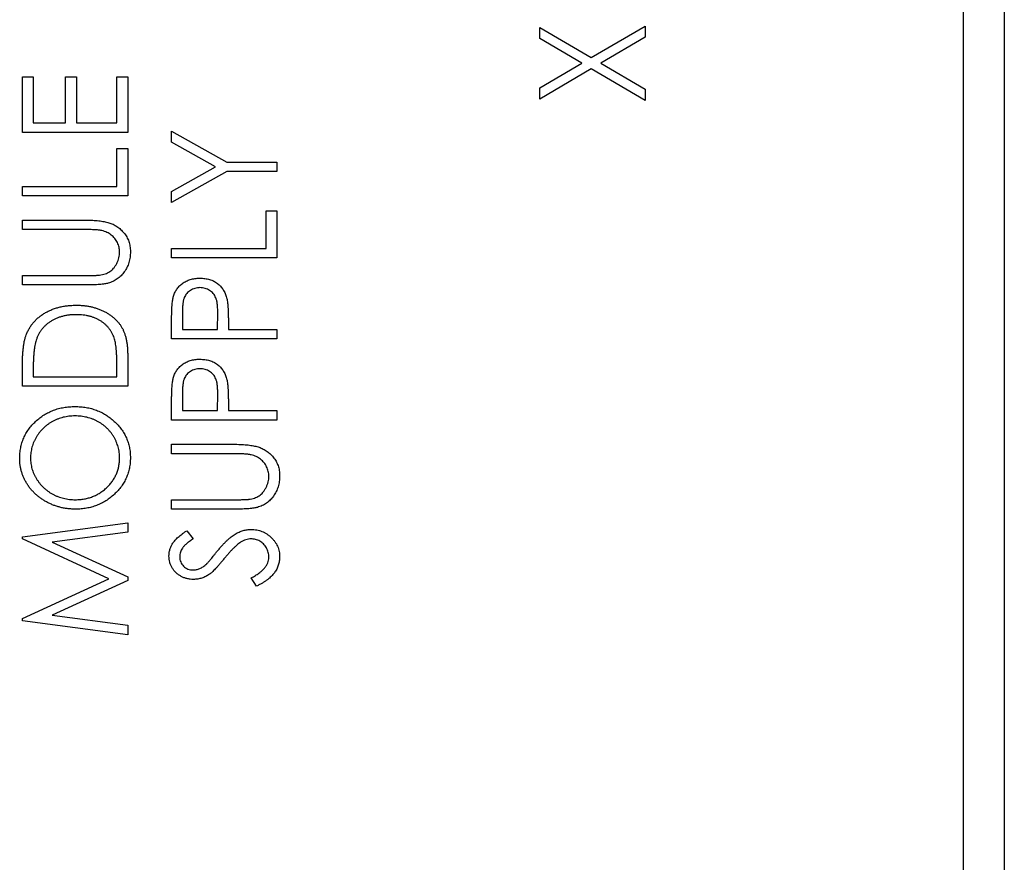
# Paper-space layout 'Sheet2' of a CAD drawing. Header units: millimetres. Extents: x 0 to 420, y 0 to 297.
# Tile 18 of 31: x 211 to 236, y 155 to 176. Entities that reach past the tile are written whole.
import ezdxf

# ---------------------------------------------------------------- set-up
doc = ezdxf.new("R2010")
doc.units = ezdxf.units.MM

psp = doc.layouts.new('Sheet2')

# ---------------------------------------------------------------- linework, layer by layer
at = {"color": 7, "linetype": 'Continuous', "lineweight": 25}
for p, q in [((235.547, 207.923), (235.547, 118.523)), ((234.522, 151.073), (234.522, 206.723)), ((223.876, 175.224), (223.876, 175.505)), ((223.876, 175.505), (225.17, 174.746)), ((225.17, 174.746), (226.522, 175.538)), ((226.522, 175.538), (226.522, 175.258)), ((224.931, 174.606), (223.876, 175.224)), ((226.522, 175.258), (225.41, 174.606)), ((223.876, 173.987), (224.931, 174.606)), ((225.17, 174.466), (223.876, 173.707)), ((226.522, 173.673), (225.17, 174.466)), ((225.41, 174.606), (226.522, 173.953)), ((210.876, 174.261), (211.148, 174.261)), ((210.876, 172.87), (210.876, 174.261)), ((211.148, 174.261), (211.148, 173.108)), ((211.962, 173.108), (211.962, 174.261)), ((211.962, 174.261), (212.233, 174.261)), ((212.233, 174.261), (212.233, 173.108)), ((213.251, 174.261), (213.522, 174.261)), ((213.251, 173.108), (213.251, 174.261)), ((213.522, 174.261), (213.522, 172.87)), ((223.876, 173.707), (223.876, 173.987)), ((226.522, 173.953), (226.522, 173.673)), ((211.148, 173.108), (211.962, 173.108)), ((212.233, 173.108), (213.251, 173.108)), ((213.522, 172.87), (210.876, 172.87)), ((214.626, 172.627), (214.626, 172.904)), ((214.626, 172.904), (216.014, 172.124)), ((213.251, 171.514), (213.251, 172.463)), ((213.251, 172.463), (213.522, 172.463)), ((213.522, 172.463), (213.522, 171.276)), ((215.732, 172.005), (214.626, 172.627)), ((214.626, 171.384), (215.732, 172.005)), ((216.014, 172.124), (217.272, 172.124)), ((217.272, 172.124), (217.272, 171.887)), ((216.014, 171.887), (214.626, 171.107)), ((217.272, 171.887), (216.014, 171.887)), ((210.876, 171.276), (210.876, 171.514)), ((210.876, 171.514), (213.251, 171.514)), ((213.522, 171.276), (210.876, 171.276)), ((214.626, 171.107), (214.626, 171.384)), ((217.001, 170.903), (217.272, 170.903)), ((217.001, 169.953), (217.001, 170.903)), ((217.272, 170.903), (217.272, 169.716)), ((210.876, 170.666), (212.474, 170.666)), ((210.876, 170.428), (210.876, 170.666)), ((212.462, 170.428), (210.876, 170.428)), ((214.626, 169.953), (217.001, 169.953)), ((214.626, 169.716), (214.626, 169.953)), ((217.272, 169.716), (214.626, 169.716)), ((210.876, 169.037), (210.876, 169.275)), ((210.876, 169.275), (212.462, 169.275)), ((212.474, 169.037), (210.876, 169.037)), ((214.898, 168.359), (214.898, 167.918)), ((215.78, 167.918), (215.785, 168.34)), ((214.626, 167.681), (214.626, 168.167)), ((216.051, 168.093), (216.051, 167.918)), ((214.898, 167.918), (215.78, 167.918)), ((216.051, 167.918), (217.272, 167.918)), ((217.272, 167.918), (217.272, 167.681)), ((217.272, 167.681), (214.626, 167.681)), ((213.522, 167.262), (213.522, 166.493)), ((210.876, 166.493), (210.876, 166.994)), ((213.251, 166.731), (213.251, 167.01)), ((211.148, 166.902), (211.148, 166.731)), ((211.148, 166.731), (213.251, 166.731)), ((213.522, 166.493), (210.876, 166.493)), ((214.898, 166.324), (214.898, 165.883)), ((215.78, 165.883), (215.785, 166.305)), ((214.626, 165.645), (214.626, 166.132)), ((216.051, 166.058), (216.051, 165.883)), ((214.898, 165.883), (215.78, 165.883)), ((216.051, 165.883), (217.272, 165.883)), ((217.272, 165.883), (217.272, 165.645)), ((217.272, 165.645), (214.626, 165.645)), ((214.626, 164.797), (214.626, 165.035)), ((214.626, 165.035), (216.224, 165.035)), ((216.212, 164.797), (214.626, 164.797)), ((214.626, 163.406), (214.626, 163.644)), ((214.626, 163.644), (216.212, 163.644)), ((216.224, 163.406), (214.626, 163.406)), ((210.876, 162.715), (213.522, 163.067)), ((213.522, 163.067), (213.522, 162.828)), ((213.522, 162.828), (211.622, 162.575)), ((215.006, 162.864), (215.169, 162.663)), ((210.876, 162.657), (210.876, 162.715)), ((213.047, 161.66), (210.876, 162.657)), ((211.622, 162.575), (213.522, 161.703)), ((210.876, 160.662), (213.047, 161.66)), ((213.522, 161.616), (211.622, 160.744)), ((213.522, 161.703), (213.522, 161.616)), ((216.762, 161.473), (216.628, 161.682)), ((210.876, 160.603), (210.876, 160.662)), ((213.522, 160.252), (210.876, 160.603)), ((211.622, 160.744), (213.522, 160.491)), ((213.522, 160.491), (213.522, 160.252))]:
    psp.add_line(p, q, dxfattribs=at)
for points, knots in [([(212.474, 170.666), (212.503, 170.665), (212.559, 170.665), (212.642, 170.662), (212.72, 170.657), (212.794, 170.65), (212.863, 170.641), (212.928, 170.63), (212.989, 170.617), (213.047, 170.602), (213.101, 170.584), (213.154, 170.562), (213.204, 170.535), (213.252, 170.505), (213.299, 170.471), (213.344, 170.433), (213.387, 170.39), (213.428, 170.344), (213.467, 170.295), (213.499, 170.243), (213.527, 170.188), (213.551, 170.131), (213.568, 170.07), (213.581, 170.008), (213.588, 169.943), (213.589, 169.899), (213.59, 169.876)], [0, 0, 0, 0, 0.055741, 0.108782, 0.159484, 0.207221, 0.252392, 0.29506, 0.335302, 0.373122, 0.409887, 0.446345, 0.483055, 0.519772, 0.55698, 0.595071, 0.634, 0.673955, 0.714172, 0.754116, 0.79357, 0.833447, 0.873373, 0.914548, 0.956539, 1, 1, 1, 1]), ([(212.872, 170.403), (212.863, 170.405), (212.842, 170.409), (212.807, 170.414), (212.765, 170.418), (212.717, 170.422), (212.663, 170.425), (212.601, 170.427), (212.534, 170.428), (212.486, 170.428), (212.462, 170.428)], [0, 0, 0, 0, 0.0695959, 0.1554226, 0.2575148, 0.37358, 0.5061662, 0.6553996, 0.8199932, 1, 1, 1, 1]), ([(213.319, 169.863), (213.318, 169.884), (213.316, 169.924), (213.306, 169.985), (213.288, 170.044), (213.264, 170.101), (213.234, 170.156), (213.198, 170.206), (213.157, 170.251), (213.11, 170.292), (213.058, 170.328), (213.001, 170.358), (212.939, 170.384), (212.895, 170.396), (212.872, 170.403)], [0, 0, 0, 0, 0.081409, 0.16168, 0.242802, 0.32568, 0.408146, 0.488441, 0.569775, 0.6507, 0.733285, 0.818545, 0.907136, 1, 1, 1, 1]), ([(212.813, 169.285), (212.838, 169.288), (212.887, 169.295), (212.955, 169.314), (213.017, 169.339), (213.074, 169.37), (213.125, 169.409), (213.171, 169.457), (213.213, 169.515), (213.249, 169.58), (213.28, 169.649), (213.302, 169.72), (213.316, 169.792), (213.318, 169.839), (213.319, 169.863)], [0, 0, 0, 0, 0.089535, 0.172699, 0.25172, 0.326348, 0.401434, 0.478997, 0.562858, 0.652098, 0.743032, 0.830442, 0.915871, 1, 1, 1, 1]), ([(213.59, 169.876), (213.589, 169.852), (213.588, 169.804), (213.581, 169.734), (213.569, 169.666), (213.553, 169.6), (213.531, 169.538), (213.504, 169.478), (213.473, 169.421), (213.438, 169.367), (213.398, 169.316), (213.355, 169.269), (213.309, 169.227), (213.26, 169.189), (213.208, 169.155), (213.152, 169.127), (213.093, 169.101), (213.052, 169.089), (213.032, 169.082)], [0, 0, 0, 0, 0.070012, 0.13726, 0.203196, 0.267507, 0.330363, 0.393012, 0.454719, 0.517294, 0.579059, 0.639698, 0.698904, 0.758535, 0.817602, 0.877465, 0.938113, 1, 1, 1, 1]), ([(212.462, 169.275), (212.484, 169.275), (212.527, 169.275), (212.587, 169.275), (212.641, 169.276), (212.688, 169.277), (212.729, 169.278), (212.763, 169.28), (212.791, 169.282), (212.807, 169.284), (212.813, 169.285)], [0, 0, 0, 0, 0.191105, 0.362655, 0.516171, 0.650128, 0.766034, 0.862527, 0.941006, 1, 1, 1, 1]), ([(213.032, 169.082), (213.018, 169.079), (212.987, 169.071), (212.937, 169.062), (212.878, 169.054), (212.812, 169.048), (212.739, 169.043), (212.658, 169.04), (212.569, 169.038), (212.507, 169.037), (212.474, 169.037)], [0, 0, 0, 0, 0.077936, 0.169149, 0.274074, 0.391816, 0.523462, 0.668216, 0.827041, 1, 1, 1, 1]), ([(214.666, 168.732), (214.671, 168.749), (214.681, 168.783), (214.701, 168.832), (214.724, 168.879), (214.751, 168.923), (214.782, 168.964), (214.816, 169.004), (214.854, 169.041), (214.896, 169.075), (214.941, 169.107), (214.99, 169.133), (215.04, 169.156), (215.094, 169.174), (215.151, 169.189), (215.21, 169.199), (215.272, 169.206), (215.314, 169.207), (215.336, 169.207)], [0, 0, 0, 0, 0.0600585, 0.119271, 0.178021, 0.2361915, 0.2942332, 0.3526546, 0.412618, 0.4737066, 0.5354917, 0.5974929, 0.6597609, 0.7235898, 0.7896342, 0.8568799, 0.9271108, 1, 1, 1, 1]), ([(215.337, 168.97), (215.316, 168.969), (215.274, 168.967), (215.212, 168.954), (215.153, 168.933), (215.097, 168.903), (215.047, 168.867), (215.004, 168.824), (214.969, 168.776), (214.946, 168.732), (214.932, 168.692), (214.922, 168.657), (214.915, 168.618), (214.909, 168.575), (214.903, 168.527), (214.9, 168.475), (214.898, 168.418), (214.898, 168.379), (214.898, 168.359)], [0, 0, 0, 0, 0.0740772, 0.1470399, 0.2191342, 0.2924314, 0.3647516, 0.4340035, 0.5027467, 0.5713408, 0.608548, 0.6500911, 0.6958744, 0.7469197, 0.8026957, 0.8632119, 0.9291639, 1, 1, 1, 1]), ([(215.336, 169.207), (215.358, 169.207), (215.4, 169.206), (215.463, 169.2), (215.522, 169.19), (215.578, 169.176), (215.632, 169.157), (215.683, 169.135), (215.73, 169.108), (215.775, 169.078), (215.817, 169.044), (215.855, 169.006), (215.889, 168.966), (215.92, 168.922), (215.947, 168.876), (215.971, 168.826), (215.991, 168.773), (216.002, 168.736), (216.007, 168.718)], [0, 0, 0, 0, 0.072301, 0.141341, 0.208081, 0.272345, 0.335144, 0.396167, 0.456654, 0.516293, 0.57557, 0.634977, 0.69373, 0.752737, 0.811985, 0.873212, 0.935511, 1, 1, 1, 1]), ([(215.785, 168.34), (215.785, 168.361), (215.785, 168.401), (215.782, 168.458), (215.779, 168.512), (215.774, 168.561), (215.767, 168.606), (215.758, 168.646), (215.749, 168.682), (215.734, 168.724), (215.71, 168.771), (215.675, 168.823), (215.631, 168.866), (215.58, 168.903), (215.525, 168.933), (215.465, 168.954), (215.402, 168.967), (215.359, 168.969), (215.337, 168.97)], [0, 0, 0, 0, 0.07024, 0.135145, 0.195923, 0.251478, 0.303099, 0.349724, 0.391952, 0.430316, 0.501462, 0.570413, 0.64003, 0.71087, 0.782309, 0.853705, 0.925405, 1, 1, 1, 1]), ([(214.626, 168.167), (214.626, 168.2), (214.626, 168.265), (214.629, 168.356), (214.632, 168.44), (214.636, 168.515), (214.641, 168.581), (214.648, 168.639), (214.655, 168.689), (214.663, 168.719), (214.666, 168.732)], [0, 0, 0, 0, 0.1765, 0.339033, 0.485754, 0.617639, 0.735674, 0.838185, 0.926155, 1, 1, 1, 1]), ([(210.972, 167.781), (210.983, 167.81), (211.006, 167.867), (211.05, 167.948), (211.099, 168.024), (211.155, 168.095), (211.217, 168.162), (211.285, 168.224), (211.359, 168.28), (211.439, 168.332), (211.524, 168.378), (211.613, 168.419), (211.707, 168.452), (211.804, 168.481), (211.906, 168.502), (212.011, 168.518), (212.121, 168.527), (212.195, 168.528), (212.233, 168.529)], [0, 0, 0, 0, 0.059393, 0.117792, 0.175916, 0.233639, 0.291461, 0.349782, 0.409529, 0.470566, 0.532617, 0.595139, 0.658638, 0.723238, 0.789476, 0.857663, 0.927749, 1, 1, 1, 1]), ([(212.233, 168.529), (212.265, 168.528), (212.33, 168.527), (212.425, 168.519), (212.517, 168.507), (212.606, 168.49), (212.692, 168.468), (212.775, 168.441), (212.855, 168.409), (212.932, 168.373), (213.005, 168.332), (213.073, 168.289), (213.136, 168.242), (213.195, 168.192), (213.248, 168.14), (213.297, 168.085), (213.34, 168.026), (213.379, 167.964), (213.414, 167.898), (213.442, 167.826), (213.467, 167.747), (213.487, 167.662), (213.503, 167.571), (213.514, 167.473), (213.521, 167.37), (213.522, 167.298), (213.522, 167.262)], [0, 0, 0, 0, 0.047594, 0.093768, 0.138649, 0.182631, 0.225669, 0.268122, 0.309908, 0.351204, 0.391844, 0.430937, 0.468999, 0.506043, 0.542414, 0.577953, 0.613237, 0.64813, 0.684016, 0.721742, 0.761677, 0.803968, 0.848869, 0.89624, 0.946756, 1, 1, 1, 1]), ([(216.007, 168.718), (216.011, 168.702), (216.019, 168.669), (216.027, 168.613), (216.035, 168.549), (216.041, 168.475), (216.045, 168.393), (216.049, 168.301), (216.051, 168.2), (216.051, 168.13), (216.051, 168.093)], [0, 0, 0, 0, 0.075267, 0.16517, 0.268123, 0.386045, 0.518071, 0.664413, 0.825039, 1, 1, 1, 1]), ([(212.232, 168.291), (212.201, 168.291), (212.14, 168.29), (212.051, 168.282), (211.965, 168.268), (211.883, 168.25), (211.804, 168.226), (211.728, 168.197), (211.656, 168.163), (211.588, 168.123), (211.524, 168.079), (211.465, 168.03), (211.411, 167.977), (211.362, 167.92), (211.319, 167.858), (211.28, 167.793), (211.248, 167.723), (211.231, 167.674), (211.222, 167.65)], [0, 0, 0, 0, 0.072225, 0.141809, 0.209025, 0.27458, 0.338792, 0.401466, 0.463652, 0.525211, 0.585979, 0.645456, 0.703802, 0.762331, 0.820361, 0.879159, 0.938775, 1, 1, 1, 1]), ([(213.183, 167.706), (213.175, 167.728), (213.158, 167.772), (213.127, 167.836), (213.091, 167.894), (213.051, 167.951), (213.005, 168.003), (212.954, 168.051), (212.899, 168.096), (212.84, 168.136), (212.776, 168.173), (212.709, 168.205), (212.637, 168.231), (212.563, 168.253), (212.485, 168.271), (212.404, 168.283), (212.319, 168.289), (212.261, 168.291), (212.232, 168.291)], [0, 0, 0, 0, 0.059645, 0.118294, 0.175965, 0.23339, 0.291154, 0.349435, 0.408318, 0.468899, 0.530224, 0.592452, 0.655817, 0.720446, 0.78676, 0.855305, 0.926424, 1, 1, 1, 1]), ([(210.876, 166.994), (210.877, 167.038), (210.877, 167.122), (210.881, 167.244), (210.889, 167.356), (210.899, 167.459), (210.912, 167.553), (210.928, 167.638), (210.947, 167.713), (210.964, 167.759), (210.972, 167.781)], [0, 0, 0, 0, 0.164344, 0.316794, 0.458147, 0.588563, 0.707492, 0.815269, 0.912897, 1, 1, 1, 1]), ([(211.222, 167.65), (211.216, 167.629), (211.203, 167.586), (211.188, 167.515), (211.176, 167.435), (211.165, 167.346), (211.158, 167.248), (211.152, 167.141), (211.148, 167.025), (211.148, 166.944), (211.148, 166.902)], [0, 0, 0, 0, 0.084774, 0.180312, 0.28709, 0.406015, 0.536482, 0.678682, 0.833402, 1, 1, 1, 1]), ([(213.251, 167.01), (213.251, 167.05), (213.25, 167.128), (213.247, 167.239), (213.242, 167.34), (213.235, 167.432), (213.225, 167.514), (213.214, 167.587), (213.201, 167.65), (213.189, 167.688), (213.183, 167.706)], [0, 0, 0, 0, 0.172244, 0.3301934, 0.475432, 0.6065481, 0.7244263, 0.8291286, 0.9204072, 1, 1, 1, 1]), ([(214.666, 166.697), (214.671, 166.714), (214.681, 166.748), (214.701, 166.797), (214.724, 166.843), (214.751, 166.888), (214.782, 166.929), (214.816, 166.969), (214.854, 167.006), (214.896, 167.04), (214.941, 167.071), (214.99, 167.097), (215.04, 167.121), (215.094, 167.139), (215.151, 167.154), (215.21, 167.164), (215.272, 167.171), (215.314, 167.171), (215.336, 167.172)], [0, 0, 0, 0, 0.0600585, 0.119271, 0.178021, 0.2361915, 0.2942332, 0.3526546, 0.412618, 0.4737066, 0.5354917, 0.5974929, 0.6597609, 0.7235898, 0.7896342, 0.8568799, 0.9271108, 1, 1, 1, 1]), ([(215.336, 167.172), (215.358, 167.171), (215.4, 167.17), (215.463, 167.165), (215.522, 167.155), (215.578, 167.14), (215.632, 167.122), (215.683, 167.099), (215.73, 167.073), (215.775, 167.043), (215.817, 167.009), (215.855, 166.971), (215.889, 166.93), (215.92, 166.887), (215.947, 166.84), (215.971, 166.791), (215.991, 166.738), (216.002, 166.701), (216.007, 166.683)], [0, 0, 0, 0, 0.072301, 0.141341, 0.208081, 0.272345, 0.335144, 0.396167, 0.456654, 0.516293, 0.57557, 0.634977, 0.69373, 0.752737, 0.811985, 0.873212, 0.935511, 1, 1, 1, 1]), ([(215.337, 166.934), (215.316, 166.933), (215.274, 166.932), (215.212, 166.919), (215.153, 166.897), (215.097, 166.868), (215.047, 166.832), (215.004, 166.789), (214.969, 166.741), (214.946, 166.697), (214.932, 166.656), (214.922, 166.622), (214.915, 166.583), (214.909, 166.54), (214.903, 166.492), (214.9, 166.44), (214.898, 166.383), (214.898, 166.344), (214.898, 166.324)], [0, 0, 0, 0, 0.0740772, 0.1470399, 0.2191342, 0.2924314, 0.3647516, 0.4340035, 0.5027467, 0.5713408, 0.608548, 0.6500911, 0.6958744, 0.7469197, 0.8026957, 0.8632119, 0.9291639, 1, 1, 1, 1]), ([(215.785, 166.305), (215.785, 166.326), (215.785, 166.366), (215.782, 166.423), (215.779, 166.476), (215.774, 166.526), (215.767, 166.57), (215.758, 166.611), (215.749, 166.647), (215.734, 166.689), (215.71, 166.736), (215.675, 166.787), (215.631, 166.831), (215.58, 166.868), (215.525, 166.898), (215.465, 166.919), (215.402, 166.932), (215.359, 166.933), (215.337, 166.934)], [0, 0, 0, 0, 0.07024, 0.135145, 0.195923, 0.251478, 0.303099, 0.349724, 0.391952, 0.430316, 0.501462, 0.570413, 0.64003, 0.71087, 0.782309, 0.853705, 0.925405, 1, 1, 1, 1]), ([(214.626, 166.132), (214.626, 166.165), (214.626, 166.229), (214.629, 166.321), (214.632, 166.405), (214.636, 166.48), (214.641, 166.546), (214.648, 166.604), (214.655, 166.654), (214.663, 166.683), (214.666, 166.697)], [0, 0, 0, 0, 0.1765, 0.339033, 0.485754, 0.617639, 0.735674, 0.838185, 0.926155, 1, 1, 1, 1]), ([(216.007, 166.683), (216.011, 166.667), (216.019, 166.634), (216.027, 166.578), (216.035, 166.514), (216.041, 166.44), (216.045, 166.357), (216.049, 166.266), (216.051, 166.165), (216.051, 166.095), (216.051, 166.058)], [0, 0, 0, 0, 0.075267, 0.16517, 0.268123, 0.386045, 0.518071, 0.664413, 0.825039, 1, 1, 1, 1]), ([(210.808, 164.68), (210.81, 164.725), (210.812, 164.814), (210.831, 164.946), (210.862, 165.071), (210.907, 165.191), (210.963, 165.305), (211.033, 165.414), (211.115, 165.516), (211.208, 165.612), (211.311, 165.699), (211.42, 165.776), (211.536, 165.84), (211.657, 165.893), (211.784, 165.934), (211.917, 165.963), (212.056, 165.981), (212.15, 165.983), (212.198, 165.984)], [0, 0, 0, 0, 0.064104, 0.126014, 0.186625, 0.246145, 0.305982, 0.366044, 0.427564, 0.490819, 0.554465, 0.617089, 0.678994, 0.740698, 0.803338, 0.866874, 0.932422, 1, 1, 1, 1]), ([(212.198, 165.984), (212.246, 165.983), (212.339, 165.981), (212.477, 165.963), (212.609, 165.934), (212.736, 165.893), (212.857, 165.841), (212.972, 165.775), (213.083, 165.7), (213.186, 165.612), (213.28, 165.517), (213.363, 165.416), (213.433, 165.309), (213.491, 165.198), (213.535, 165.08), (213.567, 164.958), (213.586, 164.831), (213.589, 164.744), (213.59, 164.7)], [0, 0, 0, 0, 0.067676, 0.133308, 0.197164, 0.260044, 0.322297, 0.384875, 0.448118, 0.512522, 0.576512, 0.638504, 0.698603, 0.757964, 0.817071, 0.876579, 0.937335, 1, 1, 1, 1]), ([(212.198, 165.747), (212.172, 165.747), (212.121, 165.746), (212.046, 165.74), (211.973, 165.728), (211.901, 165.714), (211.831, 165.694), (211.764, 165.67), (211.698, 165.642), (211.634, 165.61), (211.572, 165.574), (211.514, 165.534), (211.459, 165.491), (211.407, 165.444), (211.358, 165.393), (211.312, 165.34), (211.269, 165.282), (211.23, 165.222), (211.195, 165.159), (211.164, 165.095), (211.138, 165.03), (211.117, 164.964), (211.1, 164.897), (211.089, 164.829), (211.081, 164.76), (211.08, 164.714), (211.08, 164.69)], [0, 0, 0, 0, 0.044919, 0.08905, 0.132276, 0.174972, 0.217126, 0.258747, 0.300507, 0.34247, 0.384109, 0.425337, 0.466349, 0.507137, 0.54809, 0.589169, 0.630974, 0.673322, 0.715613, 0.757165, 0.797878, 0.838521, 0.878703, 0.918922, 0.959105, 1, 1, 1, 1]), ([(213.319, 164.69), (213.318, 164.714), (213.317, 164.762), (213.31, 164.832), (213.299, 164.901), (213.282, 164.969), (213.261, 165.035), (213.236, 165.1), (213.206, 165.164), (213.171, 165.226), (213.133, 165.286), (213.091, 165.342), (213.046, 165.395), (212.997, 165.445), (212.944, 165.491), (212.888, 165.534), (212.83, 165.574), (212.767, 165.61), (212.702, 165.642), (212.636, 165.67), (212.567, 165.694), (212.497, 165.714), (212.424, 165.728), (212.35, 165.74), (212.275, 165.746), (212.223, 165.747), (212.198, 165.747)], [0, 0, 0, 0, 0.041667, 0.082893, 0.123569, 0.1639, 0.204296, 0.24503, 0.286014, 0.327306, 0.368809, 0.409593, 0.450083, 0.49066, 0.53132, 0.572232, 0.61356, 0.655576, 0.697656, 0.739826, 0.781875, 0.824464, 0.867301, 0.91067, 0.954941, 1, 1, 1, 1]), ([(216.224, 165.035), (216.253, 165.035), (216.309, 165.034), (216.392, 165.031), (216.47, 165.026), (216.544, 165.019), (216.613, 165.01), (216.678, 164.999), (216.739, 164.986), (216.797, 164.971), (216.851, 164.953), (216.904, 164.931), (216.954, 164.904), (217.002, 164.874), (217.049, 164.84), (217.094, 164.802), (217.137, 164.759), (217.178, 164.713), (217.217, 164.664), (217.249, 164.612), (217.277, 164.557), (217.301, 164.5), (217.318, 164.44), (217.331, 164.377), (217.338, 164.312), (217.339, 164.268), (217.34, 164.245)], [0, 0, 0, 0, 0.055741, 0.108782, 0.159484, 0.207221, 0.252392, 0.29506, 0.335302, 0.373122, 0.409887, 0.446345, 0.483055, 0.519772, 0.55698, 0.595071, 0.634, 0.673955, 0.714172, 0.754116, 0.79357, 0.833447, 0.873373, 0.914548, 0.956539, 1, 1, 1, 1]), ([(216.622, 164.772), (216.613, 164.774), (216.592, 164.778), (216.557, 164.784), (216.515, 164.787), (216.467, 164.791), (216.413, 164.794), (216.351, 164.796), (216.284, 164.797), (216.236, 164.797), (216.212, 164.797)], [0, 0, 0, 0, 0.069596, 0.155423, 0.257515, 0.37358, 0.506166, 0.6554, 0.819993, 1, 1, 1, 1]), ([(217.069, 164.232), (217.068, 164.253), (217.066, 164.294), (217.056, 164.354), (217.038, 164.413), (217.014, 164.471), (216.984, 164.525), (216.948, 164.575), (216.907, 164.62), (216.86, 164.661), (216.808, 164.697), (216.751, 164.728), (216.689, 164.753), (216.645, 164.766), (216.622, 164.772)], [0, 0, 0, 0, 0.081409, 0.16168, 0.242802, 0.32568, 0.408146, 0.488441, 0.569775, 0.6507, 0.733285, 0.818545, 0.907136, 1, 1, 1, 1]), ([(212.211, 163.406), (212.179, 163.407), (212.117, 163.408), (212.024, 163.416), (211.933, 163.429), (211.843, 163.448), (211.755, 163.473), (211.669, 163.501), (211.585, 163.537), (211.503, 163.576), (211.424, 163.62), (211.349, 163.67), (211.278, 163.721), (211.212, 163.778), (211.151, 163.838), (211.093, 163.903), (211.04, 163.97), (210.992, 164.042), (210.949, 164.116), (210.912, 164.192), (210.88, 164.269), (210.854, 164.349), (210.833, 164.429), (210.819, 164.511), (210.81, 164.595), (210.809, 164.651), (210.808, 164.68)], [0, 0, 0, 0, 0.044812, 0.089014, 0.132753, 0.176185, 0.219292, 0.262346, 0.305669, 0.349002, 0.392267, 0.434635, 0.47621, 0.517263, 0.558193, 0.599008, 0.639885, 0.680856, 0.721687, 0.761754, 0.801477, 0.840949, 0.880378, 0.919724, 0.959715, 1, 1, 1, 1]), ([(211.08, 164.69), (211.08, 164.667), (211.081, 164.622), (211.089, 164.554), (211.1, 164.488), (211.117, 164.422), (211.138, 164.357), (211.164, 164.293), (211.195, 164.229), (211.23, 164.168), (211.27, 164.108), (211.312, 164.051), (211.358, 163.998), (211.408, 163.948), (211.461, 163.901), (211.517, 163.858), (211.576, 163.818), (211.638, 163.782), (211.703, 163.75), (211.77, 163.721), (211.839, 163.697), (211.91, 163.678), (211.982, 163.663), (212.056, 163.651), (212.132, 163.645), (212.184, 163.644), (212.21, 163.644)], [0, 0, 0, 0, 0.039952, 0.079504, 0.119099, 0.158665, 0.198409, 0.23882, 0.2798, 0.321537, 0.36352, 0.404877, 0.446143, 0.487076, 0.527874, 0.56936, 0.610829, 0.652988, 0.695489, 0.737924, 0.780217, 0.82325, 0.866233, 0.910056, 0.954478, 1, 1, 1, 1]), ([(212.21, 163.644), (212.248, 163.645), (212.323, 163.647), (212.433, 163.661), (212.539, 163.685), (212.64, 163.719), (212.737, 163.762), (212.829, 163.816), (212.917, 163.878), (212.998, 163.949), (213.073, 164.027), (213.139, 164.11), (213.194, 164.198), (213.24, 164.288), (213.275, 164.383), (213.3, 164.482), (213.316, 164.585), (213.318, 164.655), (213.319, 164.69)], [0, 0, 0, 0, 0.067527, 0.132732, 0.196155, 0.259075, 0.321014, 0.38343, 0.446356, 0.511, 0.575065, 0.637117, 0.697775, 0.757283, 0.816581, 0.876505, 0.937466, 1, 1, 1, 1]), ([(213.59, 164.7), (213.589, 164.655), (213.586, 164.567), (213.567, 164.439), (213.536, 164.315), (213.491, 164.197), (213.434, 164.084), (213.364, 163.977), (213.281, 163.875), (213.188, 163.78), (213.085, 163.692), (212.976, 163.616), (212.861, 163.551), (212.741, 163.498), (212.616, 163.457), (212.486, 163.428), (212.35, 163.41), (212.258, 163.408), (212.211, 163.406)], [0, 0, 0, 0, 0.063528, 0.124888, 0.185168, 0.244849, 0.304423, 0.365049, 0.426989, 0.491094, 0.555579, 0.618519, 0.680987, 0.742886, 0.805236, 0.868465, 0.933213, 1, 1, 1, 1]), ([(216.563, 163.654), (216.588, 163.658), (216.637, 163.664), (216.705, 163.683), (216.767, 163.708), (216.824, 163.739), (216.875, 163.778), (216.921, 163.827), (216.963, 163.884), (216.999, 163.949), (217.03, 164.018), (217.052, 164.089), (217.066, 164.161), (217.068, 164.209), (217.069, 164.232)], [0, 0, 0, 0, 0.089535, 0.172699, 0.25172, 0.326348, 0.401434, 0.478997, 0.562858, 0.652098, 0.743032, 0.830442, 0.915871, 1, 1, 1, 1]), ([(217.34, 164.245), (217.339, 164.221), (217.338, 164.173), (217.331, 164.103), (217.319, 164.035), (217.303, 163.97), (217.281, 163.907), (217.254, 163.847), (217.223, 163.79), (217.188, 163.736), (217.148, 163.685), (217.105, 163.638), (217.059, 163.596), (217.01, 163.558), (216.958, 163.524), (216.902, 163.496), (216.843, 163.47), (216.802, 163.458), (216.782, 163.452)], [0, 0, 0, 0, 0.070012, 0.13726, 0.203196, 0.267507, 0.330363, 0.393012, 0.454719, 0.517294, 0.579059, 0.639698, 0.698904, 0.758535, 0.817602, 0.877465, 0.938113, 1, 1, 1, 1]), ([(216.212, 163.644), (216.234, 163.644), (216.277, 163.644), (216.337, 163.644), (216.391, 163.645), (216.438, 163.647), (216.479, 163.647), (216.513, 163.65), (216.541, 163.652), (216.557, 163.653), (216.563, 163.654)], [0, 0, 0, 0, 0.1911052, 0.362655, 0.5161706, 0.6501285, 0.7660345, 0.8625273, 0.9410063, 1, 1, 1, 1]), ([(216.782, 163.452), (216.768, 163.448), (216.737, 163.44), (216.687, 163.431), (216.628, 163.423), (216.562, 163.417), (216.489, 163.413), (216.408, 163.409), (216.319, 163.407), (216.257, 163.407), (216.224, 163.406)], [0, 0, 0, 0, 0.077936, 0.169149, 0.274074, 0.391816, 0.523462, 0.668216, 0.827041, 1, 1, 1, 1]), ([(214.558, 162.229), (214.559, 162.258), (214.561, 162.313), (214.581, 162.396), (214.61, 162.475), (214.646, 162.539), (214.68, 162.588), (214.712, 162.626), (214.749, 162.665), (214.791, 162.703), (214.837, 162.743), (214.889, 162.783), (214.946, 162.824), (214.986, 162.85), (215.006, 162.864)], [0, 0, 0, 0, 0.103783, 0.205842, 0.309492, 0.415873, 0.47242, 0.532532, 0.597941, 0.667983, 0.743273, 0.823515, 0.908976, 1, 1, 1, 1]), ([(215.77, 162.348), (215.791, 162.373), (215.831, 162.422), (215.893, 162.492), (215.952, 162.555), (216.009, 162.613), (216.065, 162.664), (216.119, 162.709), (216.171, 162.748), (216.238, 162.791), (216.321, 162.833), (216.422, 162.87), (216.523, 162.893), (216.59, 162.896), (216.624, 162.898)], [0, 0, 0, 0, 0.093743, 0.181579, 0.264291, 0.34161, 0.413299, 0.480203, 0.542183, 0.599072, 0.705669, 0.807053, 0.904504, 1, 1, 1, 1]), ([(216.624, 162.898), (216.648, 162.897), (216.694, 162.896), (216.763, 162.886), (216.83, 162.871), (216.894, 162.848), (216.956, 162.82), (217.016, 162.786), (217.073, 162.744), (217.127, 162.698), (217.176, 162.646), (217.22, 162.592), (217.258, 162.535), (217.287, 162.474), (217.311, 162.411), (217.328, 162.346), (217.338, 162.278), (217.339, 162.231), (217.34, 162.208)], [0, 0, 0, 0, 0.06437, 0.127351, 0.18893, 0.250395, 0.311598, 0.373741, 0.437003, 0.502328, 0.567495, 0.6303, 0.692062, 0.752584, 0.813019, 0.874011, 0.93611, 1, 1, 1, 1]), ([(215.169, 162.663), (215.152, 162.652), (215.12, 162.63), (215.075, 162.598), (215.034, 162.567), (214.998, 162.536), (214.966, 162.508), (214.938, 162.48), (214.914, 162.454), (214.89, 162.421), (214.866, 162.379), (214.845, 162.327), (214.832, 162.272), (214.831, 162.234), (214.83, 162.216)], [0, 0, 0, 0, 0.102518, 0.196836, 0.284286, 0.364276, 0.43772, 0.504015, 0.563384, 0.616213, 0.713942, 0.809028, 0.904169, 1, 1, 1, 1]), ([(216.36, 162.576), (216.345, 162.566), (216.314, 162.544), (216.267, 162.506), (216.217, 162.463), (216.166, 162.413), (216.112, 162.357), (216.056, 162.295), (215.997, 162.228), (215.959, 162.18), (215.939, 162.156)], [0, 0, 0, 0, 0.092215, 0.193123, 0.303016, 0.422735, 0.552479, 0.691753, 0.840667, 1, 1, 1, 1]), ([(216.62, 162.66), (216.598, 162.659), (216.554, 162.657), (216.488, 162.64), (216.422, 162.614), (216.381, 162.589), (216.36, 162.576)], [0, 0, 0, 0, 0.238423, 0.481069, 0.733042, 1, 1, 1, 1]), ([(217.069, 162.199), (217.068, 162.22), (217.067, 162.261), (217.054, 162.321), (217.035, 162.38), (217.008, 162.435), (216.975, 162.487), (216.936, 162.533), (216.891, 162.572), (216.842, 162.604), (216.789, 162.629), (216.734, 162.647), (216.678, 162.658), (216.639, 162.659), (216.62, 162.66)], [0, 0, 0, 0, 0.086803, 0.172059, 0.257306, 0.344421, 0.430701, 0.513679, 0.596096, 0.678464, 0.759624, 0.839952, 0.919111, 1, 1, 1, 1]), ([(215.507, 162.034), (215.512, 162.039), (215.524, 162.051), (215.544, 162.073), (215.569, 162.102), (215.599, 162.138), (215.635, 162.181), (215.675, 162.23), (215.721, 162.287), (215.753, 162.326), (215.77, 162.348)], [0, 0, 0, 0, 0.053039, 0.126288, 0.218872, 0.334457, 0.469409, 0.625738, 0.802267, 1, 1, 1, 1]), ([(215.176, 161.643), (215.148, 161.643), (215.093, 161.645), (215.012, 161.66), (214.935, 161.683), (214.862, 161.717), (214.795, 161.758), (214.735, 161.808), (214.682, 161.866), (214.638, 161.93), (214.603, 162), (214.577, 162.074), (214.562, 162.151), (214.559, 162.203), (214.558, 162.229)], [0, 0, 0, 0, 0.08828, 0.174397, 0.25839, 0.342506, 0.42517, 0.506808, 0.588159, 0.670785, 0.753361, 0.834865, 0.916697, 1, 1, 1, 1]), ([(214.83, 162.216), (214.831, 162.192), (214.833, 162.146), (214.852, 162.081), (214.882, 162.022), (214.925, 161.972), (214.976, 161.932), (215.034, 161.901), (215.098, 161.883), (215.142, 161.881), (215.165, 161.88)], [0, 0, 0, 0, 0.133455, 0.259416, 0.380185, 0.504383, 0.62823, 0.748999, 0.871528, 1, 1, 1, 1]), ([(215.939, 162.156), (215.919, 162.131), (215.881, 162.084), (215.825, 162.018), (215.773, 161.96), (215.726, 161.908), (215.683, 161.864), (215.645, 161.826), (215.611, 161.797), (215.589, 161.78), (215.579, 161.773)], [0, 0, 0, 0, 0.179531, 0.344499, 0.49212, 0.62537, 0.742105, 0.843182, 0.929541, 1, 1, 1, 1]), ([(216.628, 161.682), (216.662, 161.701), (216.729, 161.736), (216.819, 161.795), (216.895, 161.857), (216.958, 161.92), (217.007, 161.987), (217.043, 162.055), (217.065, 162.126), (217.067, 162.175), (217.069, 162.199)], [0, 0, 0, 0, 0.165307, 0.315251, 0.451801, 0.576089, 0.690151, 0.796612, 0.898685, 1, 1, 1, 1]), ([(217.34, 162.208), (217.34, 162.189), (217.339, 162.153), (217.332, 162.1), (217.322, 162.047), (217.307, 161.996), (217.289, 161.946), (217.266, 161.898), (217.239, 161.851), (217.207, 161.805), (217.171, 161.76), (217.129, 161.716), (217.081, 161.673), (217.029, 161.63), (216.97, 161.59), (216.906, 161.55), (216.836, 161.51), (216.787, 161.486), (216.762, 161.473)], [0, 0, 0, 0, 0.055096, 0.109462, 0.163344, 0.216795, 0.269908, 0.323706, 0.378534, 0.43428, 0.492047, 0.553295, 0.617618, 0.685653, 0.757861, 0.834237, 0.914657, 1, 1, 1, 1]), ([(215.165, 161.88), (215.179, 161.88), (215.207, 161.881), (215.249, 161.888), (215.291, 161.898), (215.332, 161.913), (215.375, 161.933), (215.417, 161.961), (215.462, 161.994), (215.491, 162.02), (215.507, 162.034)], [0, 0, 0, 0, 0.110397, 0.22189, 0.331198, 0.444121, 0.563106, 0.695029, 0.839744, 1, 1, 1, 1]), ([(215.579, 161.773), (215.563, 161.762), (215.532, 161.742), (215.484, 161.715), (215.435, 161.693), (215.386, 161.674), (215.334, 161.661), (215.282, 161.65), (215.229, 161.644), (215.194, 161.643), (215.176, 161.643)], [0, 0, 0, 0, 0.130861, 0.257688, 0.382269, 0.505829, 0.628348, 0.751557, 0.875485, 1, 1, 1, 1])]:
    psp.add_open_spline(points, degree=3, knots=knots, dxfattribs=at)

doc.saveas('drawing.dxf')
